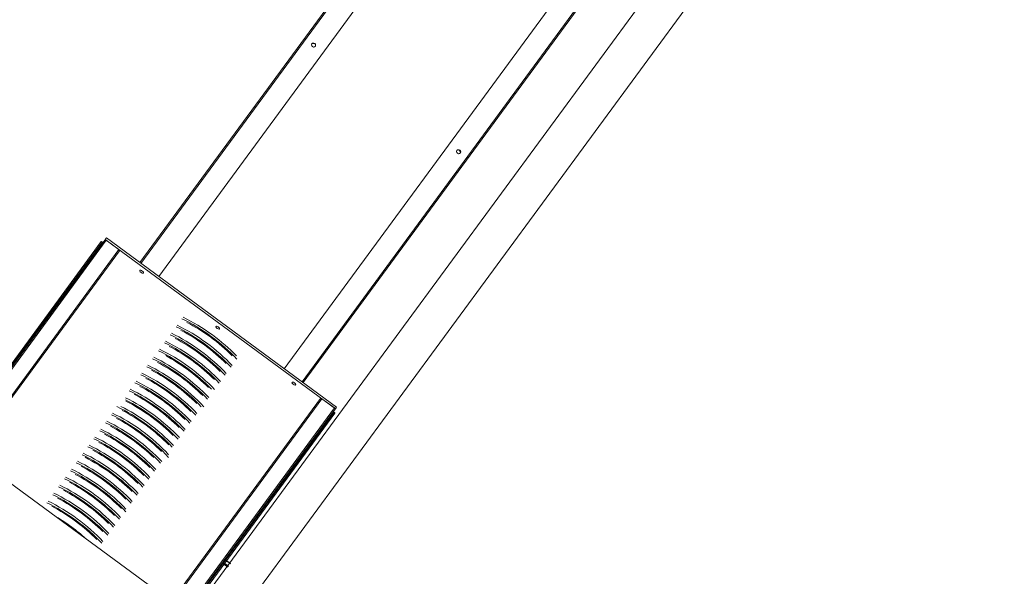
# Model space of a CAD drawing. Header units: metres. Extents: x 135583 to 135939, y 457896 to 458258.
# Tile 161 of 256: x 135760.85 to 135763.12, y 457919.75 to 457921.04. Entities that reach past the tile are written whole.
import ezdxf

# ---------------------------------------------------------------- set-up
doc = ezdxf.new("R2010")
doc.units = ezdxf.units.M
doc.linetypes.add('Hidden', pattern=[4, 2, -2])
doc.layers.add('NIEUWE INSTALLATIE', color=250, linetype='Continuous', lineweight=0)

msp = doc.modelspace()

# ---------------------------------------------------------------- linework, layer by layer
at = {"layer": 'NIEUWE INSTALLATIE', "linetype": 'Hidden'}
msp.add_line((135758.4213, 457913.5296), (135765.8222, 457923.6032), dxfattribs=at)
at = {"layer": 'NIEUWE INSTALLATIE'}
for p, q in [((135762.9012, 457921.9172), (135760.9665, 457919.2839)), ((135761.0391, 457919.2306), (135762.9737, 457921.8639)), ((135761.9011, 457921.5322), (135761.125, 457920.4759)), ((135761.1274, 457920.4741), (135761.9043, 457921.5315)), ((135761.1685, 457920.4439), (135761.946, 457921.5021)), ((135762.2361, 457921.289), (135761.4587, 457920.2307)), ((135761.4998, 457920.2005), (135762.2766, 457921.258)), ((135761.5022, 457920.1988), (135762.2783, 457921.2551)), ((135761.0442, 457920.528), (135760.6185, 457919.9486)), ((135761.0474, 457920.5273), (135760.6217, 457919.9478)), ((135761.0477, 457920.5327), (135761.045, 457920.5291)), ((135761.045, 457920.5291), (135761.5769, 457920.1383)), ((135761.0474, 457920.5273), (135761.0764, 457920.506)), ((135761.5795, 457920.1419), (135761.0477, 457920.5327)), ((135761.0354, 457920.5244), (135760.6203, 457919.9595)), ((135761.0386, 457920.5237), (135760.6235, 457919.9587)), ((135760.6507, 457919.9265), (135761.0764, 457920.506)), ((135760.6523, 457919.9237), (135761.0781, 457920.5031)), ((135761.5423, 457920.1621), (135761.1165, 457919.5827)), ((135761.5455, 457920.1614), (135761.1197, 457919.5819)), ((135761.1487, 457919.5606), (135761.5745, 457920.1401)), ((135761.5455, 457920.1614), (135761.5745, 457920.1401)), ((135761.5769, 457920.1383), (135761.5795, 457920.1419)), ((135761.1504, 457919.5578), (135761.5761, 457920.1372)), ((135761.5737, 457920.1306), (135761.1586, 457919.5656)), ((135761.1603, 457919.5628), (135761.5753, 457920.1278)), ((135760.7722, 457920.0058), (135761.159, 457919.7216)), ((135761.317, 457919.7812), (135761.3285, 457919.7726)), ((135761.3289, 457919.7732), (135761.3174, 457919.7817)), ((135761.3182, 457919.7828), (135761.3298, 457919.7743)), ((135761.33, 457919.7746), (135761.3184, 457919.7831)), ((135761.3225, 457919.7887), (135761.3341, 457919.7802)), ((135761.3347, 457919.781), (135761.3231, 457919.7895))]:
    msp.add_line(p, q, dxfattribs=at)
for centre, major_axis, ratio, start_param, end_param in [((135761.5259, 457920.9776), (-0.00403, 0.00296), 0.898794, 3.294818, 6.283185), ((135761.5259, 457920.9776), (-0.00403, 0.00296), 0.898794, 3.294818, 6.283185), ((135761.5264, 457920.9783), (-0.00403, 0.00296), 0.898794, 3.141593, 6.283185), ((135761.5264, 457920.9783), (-0.00403, 0.00296), 0.898794, 0, 3.141593), ((135761.8616, 457920.732), (-0.00403, 0.00296), 0.898794, 0, 3.141593), ((135761.8616, 457920.732), (-0.00403, 0.00296), 0.898794, 3.141593, 6.283185), ((135761.8611, 457920.7313), (-0.00403, 0.00296), 0.898794, 3.691491, 6.12996), ((135761.8611, 457920.7313), (-0.00403, 0.00296), 0.898794, 3.691491, 6.12996), ((135761.8604, 457920.7302), (-0.00403, 0.00296), 0.898794, 3.944421, 4.712389), ((135761.0466, 457920.5262), (-0.00242, 0.00178), 0.438371, 4.712389, 6.283185), ((135761.0378, 457920.5227), (-0.00242, 0.00178), 0.438371, 4.712389, 6.283185), ((135761.0756, 457920.5049), (-0.00242, 0.00178), 0.438371, 3.141593, 4.712389), ((135761.1293, 457920.4546), (-0.00411, 0.00302), 0.438371, 3.141593, 6.283185), ((135761.1293, 457920.4546), (-0.00411, 0.00302), 0.438371, 0, 3.141593), ((135761.2382, 457920.2347), (-0.1608, 0.1181), 0.438371, 4.712389, 5.118171), ((135761.2409, 457920.2383), (-0.1608, 0.1181), 0.438371, 4.712389, 5.118171), ((135761.2246, 457920.2162), (-0.1608, 0.1181), 0.438371, 4.712389, 5.118171), ((135761.2273, 457920.2198), (-0.1608, 0.1181), 0.438371, 4.712389, 5.118171), ((135761.2382, 457920.2347), (-0.1567, 0.1152), 0.438371, 4.712389, 5.05183), ((135761.305, 457920.3256), (-0.00411, 0.00302), 0.438371, 0, 3.141593), ((135761.305, 457920.3256), (-0.00411, 0.00302), 0.438371, 3.141593, 6.283185), ((135761.2111, 457920.1977), (-0.1608, 0.1181), 0.438371, 4.712389, 5.118171), ((135761.2137, 457920.2014), (-0.1608, 0.1181), 0.438371, 4.712389, 5.118171), ((135761.2111, 457920.1977), (-0.1567, 0.1152), 0.438371, 4.712389, 5.05183), ((135761.2246, 457920.2162), (-0.1567, 0.1152), 0.438371, 4.712389, 5.05183), ((135761.2382, 457920.2347), (-0.1567, 0.1152), 0.438371, 4.368764, 4.712389), ((135761.2382, 457920.2347), (-0.1608, 0.1181), 0.438371, 4.306607, 4.712389), ((135761.2409, 457920.2383), (-0.1608, 0.1181), 0.438371, 4.337063, 4.712389), ((135761.1975, 457920.1793), (-0.1608, 0.1181), 0.438371, 4.712389, 5.118171), ((135761.2002, 457920.1829), (-0.1608, 0.1181), 0.438371, 4.712389, 5.118171), ((135761.1975, 457920.1793), (-0.1567, 0.1152), 0.438371, 4.712389, 5.05183), ((135761.2246, 457920.2162), (-0.1567, 0.1152), 0.438371, 4.372947, 4.712389), ((135761.2246, 457920.2162), (-0.1608, 0.1181), 0.438371, 4.306607, 4.712389), ((135761.2273, 457920.2198), (-0.1608, 0.1181), 0.438371, 4.306607, 4.712389), ((135761.1704, 457920.1423), (-0.1608, 0.1181), 0.438371, 4.712389, 5.118171), ((135761.173, 457920.146), (-0.1608, 0.1181), 0.438371, 4.712389, 5.118171), ((135761.1839, 457920.1608), (-0.1608, 0.1181), 0.438371, 4.712389, 5.118171), ((135761.1866, 457920.1644), (-0.1608, 0.1181), 0.438371, 4.712389, 5.118171), ((135761.1839, 457920.1608), (-0.1567, 0.1152), 0.438371, 4.712389, 5.018219), ((135761.2111, 457920.1977), (-0.1567, 0.1152), 0.438371, 4.372947, 4.712389), ((135761.2111, 457920.1977), (-0.1608, 0.1181), 0.438371, 4.306607, 4.712389), ((135761.2137, 457920.2014), (-0.1608, 0.1181), 0.438371, 4.306607, 4.712389), ((135761.1568, 457920.1239), (-0.1608, 0.1181), 0.438371, 4.712389, 5.118171), ((135761.1594, 457920.1275), (-0.1608, 0.1181), 0.438371, 4.712389, 5.118171), ((135761.1704, 457920.1423), (-0.1567, 0.1152), 0.438371, 4.712389, 5.05183), ((135761.1839, 457920.1608), (-0.1608, 0.1181), 0.438371, 4.342349, 4.712389), ((135761.1866, 457920.1644), (-0.1608, 0.1181), 0.438371, 4.306607, 4.712389), ((135761.1975, 457920.1793), (-0.1567, 0.1152), 0.438371, 4.372947, 4.712389), ((135761.1975, 457920.1793), (-0.1608, 0.1181), 0.438371, 4.306607, 4.712389), ((135761.2002, 457920.1829), (-0.1608, 0.1181), 0.438371, 4.306607, 4.712389), ((135761.1432, 457920.1054), (-0.1608, 0.1181), 0.438371, 4.712389, 5.118171), ((135761.1459, 457920.109), (-0.1608, 0.1181), 0.438371, 4.712389, 5.118171), ((135761.1432, 457920.1054), (-0.1567, 0.1152), 0.438371, 4.712389, 5.05183), ((135761.1568, 457920.1239), (-0.1567, 0.1152), 0.438371, 4.712389, 5.05183), ((135761.1704, 457920.1423), (-0.1567, 0.1152), 0.438371, 4.372947, 4.712389), ((135761.1704, 457920.1423), (-0.1608, 0.1181), 0.438371, 4.306607, 4.712389), ((135761.173, 457920.146), (-0.1608, 0.1181), 0.438371, 4.306607, 4.712389), ((135761.1839, 457920.1608), (-0.1567, 0.1152), 0.438371, 4.372947, 4.712389), ((135761.1296, 457920.0869), (-0.1608, 0.1181), 0.438371, 4.712389, 5.118171), ((135761.1323, 457920.0905), (-0.1608, 0.1181), 0.438371, 4.712389, 5.118171), ((135761.1296, 457920.0869), (-0.1567, 0.1152), 0.438371, 4.712389, 5.05183), ((135761.1568, 457920.1239), (-0.1567, 0.1152), 0.438371, 4.372947, 4.712389), ((135761.1568, 457920.1239), (-0.1608, 0.1181), 0.438371, 4.314328, 4.712389), ((135761.1594, 457920.1275), (-0.1608, 0.1181), 0.438371, 4.287522, 4.712389), ((135761.4807, 457920.1965), (-0.00411, 0.00302), 0.438371, 0, 3.141593), ((135761.4807, 457920.1965), (-0.00411, 0.00302), 0.438371, 3.141593, 6.283185), ((135761.1052, 457920.0536), (-0.1608, 0.1181), 0.438371, 4.712389, 5.10054), ((135761.1161, 457920.0685), (-0.1608, 0.1181), 0.438371, 4.712389, 5.118171), ((135761.1187, 457920.0721), (-0.1608, 0.1181), 0.438371, 4.712389, 5.118171), ((135761.1161, 457920.0685), (-0.1567, 0.1152), 0.438371, 4.712389, 5.05183), ((135761.1432, 457920.1054), (-0.1567, 0.1152), 0.438371, 4.372947, 4.712389), ((135761.1432, 457920.1054), (-0.1608, 0.1181), 0.438371, 4.306607, 4.712389), ((135761.1459, 457920.109), (-0.1608, 0.1181), 0.438371, 4.306607, 4.712389), ((135761.0889, 457920.0315), (-0.1608, 0.1181), 0.438371, 4.712389, 5.126338), ((135761.0916, 457920.0351), (-0.1608, 0.1181), 0.438371, 4.712389, 5.083852), ((135761.1025, 457920.05), (-0.1608, 0.1181), 0.438371, 4.712389, 5.084728), ((135761.1025, 457920.05), (-0.1567, 0.1152), 0.438371, 4.712389, 5.086285), ((135761.1187, 457920.0721), (-0.1608, 0.1181), 0.438371, 4.306607, 4.712389), ((135761.1296, 457920.0869), (-0.1567, 0.1152), 0.438371, 4.372947, 4.712389), ((135761.1296, 457920.0869), (-0.1608, 0.1181), 0.438371, 4.306607, 4.712389), ((135761.1323, 457920.0905), (-0.1608, 0.1181), 0.438371, 4.306607, 4.712389), ((135761.5447, 457920.1603), (-0.00242, 0.00178), 0.438371, 4.712389, 6.283185), ((135761.5737, 457920.139), (-0.00242, 0.00178), 0.438371, 3.141593, 4.712389), ((135761.0754, 457920.013), (-0.1608, 0.1181), 0.438371, 4.712389, 5.118171), ((135761.078, 457920.0167), (-0.1608, 0.1181), 0.438371, 4.712389, 5.118171), ((135761.0889, 457920.0315), (-0.1567, 0.1152), 0.438371, 4.712389, 5.05183), ((135761.1025, 457920.05), (-0.1567, 0.1152), 0.438371, 4.372947, 4.712389), ((135761.1025, 457920.05), (-0.1608, 0.1181), 0.438371, 4.306607, 4.712389), ((135761.1052, 457920.0536), (-0.1608, 0.1181), 0.438371, 4.306607, 4.712389), ((135761.1161, 457920.0685), (-0.1567, 0.1152), 0.438371, 4.372947, 4.712389), ((135761.1161, 457920.0685), (-0.1608, 0.1181), 0.438371, 4.306607, 4.712389), ((135761.5729, 457920.1295), (-0.00242, 0.00178), 0.438371, 3.141593, 4.712389), ((135761.0618, 457919.9946), (-0.1608, 0.1181), 0.438371, 4.712389, 5.118171), ((135761.0645, 457919.9982), (-0.1608, 0.1181), 0.438371, 4.712389, 5.118171), ((135761.0618, 457919.9946), (-0.1567, 0.1152), 0.438371, 4.712389, 5.05183), ((135761.0754, 457920.013), (-0.1567, 0.1152), 0.438371, 4.712389, 5.05183), ((135761.0889, 457920.0315), (-0.1567, 0.1152), 0.438371, 4.350006, 4.712389), ((135761.0889, 457920.0315), (-0.1608, 0.1181), 0.438371, 4.306607, 4.712389), ((135761.0916, 457920.0351), (-0.1608, 0.1181), 0.438371, 4.306607, 4.712389), ((135761.0373, 457919.9613), (-0.1608, 0.1181), 0.438371, 4.712389, 5.118171), ((135761.0482, 457919.9761), (-0.1608, 0.1181), 0.438371, 4.712389, 5.118171), ((135761.0509, 457919.9797), (-0.1608, 0.1181), 0.438371, 4.712389, 5.118171), ((135761.0482, 457919.9761), (-0.1567, 0.1152), 0.438371, 4.712389, 5.05183), ((135761.0754, 457920.013), (-0.1567, 0.1152), 0.438371, 4.372947, 4.712389), ((135761.0754, 457920.013), (-0.1608, 0.1181), 0.438371, 4.26685, 4.712389), ((135761.078, 457920.0167), (-0.1608, 0.1181), 0.438371, 4.287061, 4.712389), ((135761.0211, 457919.9392), (-0.1608, 0.1181), 0.438371, 4.712389, 5.118171), ((135761.0237, 457919.9428), (-0.1608, 0.1181), 0.438371, 4.712389, 5.118171), ((135761.0347, 457919.9576), (-0.1608, 0.1181), 0.438371, 4.712389, 5.118171), ((135761.0347, 457919.9576), (-0.1567, 0.1152), 0.438371, 4.712389, 5.05183), ((135761.0509, 457919.9797), (-0.1608, 0.1181), 0.438371, 4.306607, 4.712389), ((135761.0618, 457919.9946), (-0.1567, 0.1152), 0.438371, 4.407014, 4.712389), ((135761.0618, 457919.9946), (-0.1608, 0.1181), 0.438371, 4.306607, 4.712389), ((135761.0645, 457919.9982), (-0.1608, 0.1181), 0.438371, 4.306607, 4.712389), ((135761.0075, 457919.9207), (-0.1608, 0.1181), 0.438371, 4.712389, 5.118171), ((135761.0102, 457919.9243), (-0.1608, 0.1181), 0.438371, 4.712389, 5.118171), ((135761.0211, 457919.9392), (-0.1567, 0.1152), 0.438371, 4.712389, 5.05183), ((135761.0347, 457919.9576), (-0.1567, 0.1152), 0.438371, 4.372947, 4.712389), ((135761.0347, 457919.9576), (-0.1608, 0.1181), 0.438371, 4.306607, 4.712389), ((135761.0373, 457919.9613), (-0.1608, 0.1181), 0.438371, 4.306607, 4.712389), ((135761.0482, 457919.9761), (-0.1567, 0.1152), 0.438371, 4.372947, 4.712389), ((135761.0482, 457919.9761), (-0.1608, 0.1181), 0.438371, 4.306607, 4.712389), ((135760.9939, 457919.9022), (-0.1608, 0.1181), 0.438371, 4.712389, 5.118171), ((135760.9966, 457919.9058), (-0.1608, 0.1181), 0.438371, 4.712389, 5.118171), ((135760.9939, 457919.9022), (-0.1567, 0.1152), 0.438371, 4.712389, 5.05183), ((135761.0075, 457919.9207), (-0.1567, 0.1152), 0.438371, 4.712389, 5.078842), ((135761.0211, 457919.9392), (-0.1567, 0.1152), 0.438371, 4.372947, 4.712389), ((135761.0211, 457919.9392), (-0.1608, 0.1181), 0.438371, 4.306607, 4.712389), ((135761.0237, 457919.9428), (-0.1608, 0.1181), 0.438371, 4.306607, 4.712389), ((135760.9804, 457919.8837), (-0.1608, 0.1181), 0.438371, 4.712389, 5.118171), ((135760.983, 457919.8874), (-0.1608, 0.1181), 0.438371, 4.712389, 5.118171), ((135760.9804, 457919.8837), (-0.1567, 0.1152), 0.438371, 4.712389, 5.05183), ((135761.0075, 457919.9207), (-0.1567, 0.1152), 0.438371, 4.372947, 4.712389), ((135761.0075, 457919.9207), (-0.1608, 0.1181), 0.438371, 4.306607, 4.712389), ((135761.0102, 457919.9243), (-0.1608, 0.1181), 0.438371, 4.306607, 4.712389), ((135760.9532, 457919.8468), (-0.1608, 0.1181), 0.438371, 4.712389, 5.118171), ((135760.9559, 457919.8504), (-0.1608, 0.1181), 0.438371, 4.712389, 5.118171), ((135760.9668, 457919.8653), (-0.1608, 0.1181), 0.438371, 4.712389, 5.118171), ((135760.9695, 457919.8689), (-0.1608, 0.1181), 0.438371, 4.712389, 5.118171), ((135760.9668, 457919.8653), (-0.1567, 0.1152), 0.438371, 4.712389, 5.05183), ((135760.9939, 457919.9022), (-0.1567, 0.1152), 0.438371, 4.378472, 4.712389), ((135760.9939, 457919.9022), (-0.1608, 0.1181), 0.438371, 4.306607, 4.712389), ((135760.9966, 457919.9058), (-0.1608, 0.1181), 0.438371, 4.306607, 4.712389), ((135760.9397, 457919.8283), (-0.1608, 0.1181), 0.438371, 4.712389, 5.118171), ((135760.9423, 457919.832), (-0.1608, 0.1181), 0.438371, 4.712389, 5.118171), ((135760.9532, 457919.8468), (-0.1567, 0.1152), 0.438371, 4.712389, 5.05183), ((135760.9668, 457919.8653), (-0.1608, 0.1181), 0.438371, 4.306607, 4.712389), ((135760.9695, 457919.8689), (-0.1608, 0.1181), 0.438371, 4.306607, 4.712389), ((135760.9804, 457919.8837), (-0.1567, 0.1152), 0.438371, 4.355853, 4.712389), ((135760.9804, 457919.8837), (-0.1608, 0.1181), 0.438371, 4.294601, 4.712389), ((135760.983, 457919.8874), (-0.1608, 0.1181), 0.438371, 4.314813, 4.712389), ((135760.9261, 457919.8099), (-0.1608, 0.1181), 0.438371, 4.712389, 5.118171), ((135760.9288, 457919.8135), (-0.1608, 0.1181), 0.438371, 4.712389, 5.118171), ((135760.9261, 457919.8099), (-0.1567, 0.1152), 0.438371, 4.712389, 5.05183), ((135760.9397, 457919.8283), (-0.1567, 0.1152), 0.438371, 4.712389, 5.05183), ((135760.9532, 457919.8468), (-0.1567, 0.1152), 0.438371, 4.372947, 4.712389), ((135760.9532, 457919.8468), (-0.1608, 0.1181), 0.438371, 4.306607, 4.712389), ((135760.9559, 457919.8504), (-0.1608, 0.1181), 0.438371, 4.306607, 4.712389), ((135760.9668, 457919.8653), (-0.1567, 0.1152), 0.438371, 4.372947, 4.712389), ((135760.9397, 457919.8283), (-0.1567, 0.1152), 0.438371, 4.372947, 4.712389), ((135760.9397, 457919.8283), (-0.1608, 0.1181), 0.438371, 4.306607, 4.712389), ((135760.9423, 457919.832), (-0.1608, 0.1181), 0.438371, 4.306607, 4.712389), ((135760.9152, 457919.795), (-0.1608, 0.1181), 0.438371, 4.712389, 4.924801), ((135760.9261, 457919.8099), (-0.1567, 0.1152), 0.438371, 4.372947, 4.712389), ((135760.9261, 457919.8099), (-0.1608, 0.1181), 0.438371, 4.306607, 4.712389), ((135760.9288, 457919.8135), (-0.1608, 0.1181), 0.438371, 4.306607, 4.712389), ((135760.9152, 457919.795), (-0.1608, 0.1181), 0.438371, 4.499977, 4.712389)]:
    msp.add_ellipse(centre, major_axis=major_axis, ratio=ratio, start_param=start_param, end_param=end_param, dxfattribs=at)

doc.saveas('drawing.dxf')
